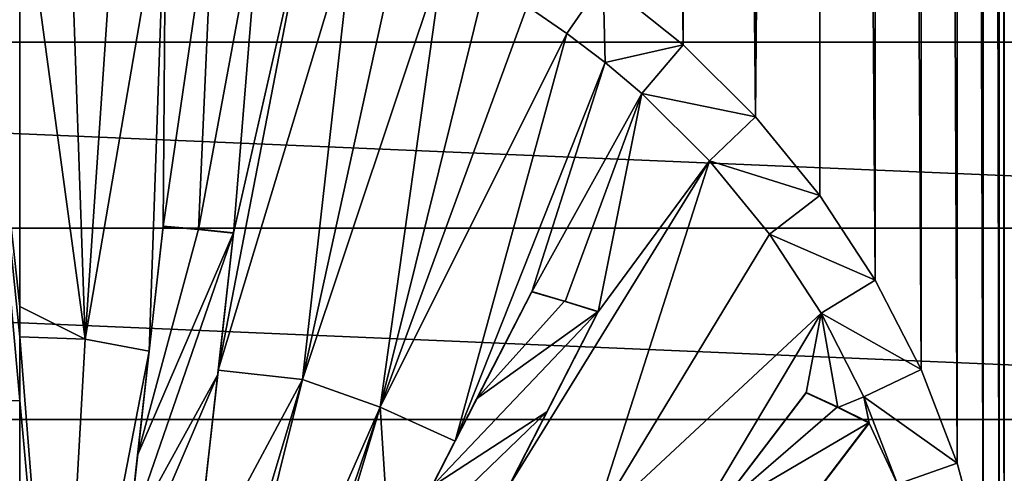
# Model space of a CAD drawing. Header units: metres. Extents: x -24 to 72, y -247 to 22.
# Tile 178 of 256: x 0 to 4.32, y -221 to -219.02. Entities that reach past the tile are written whole.
import ezdxf

# ---------------------------------------------------------------- set-up
doc = ezdxf.new("R2010")
doc.units = ezdxf.units.M
doc.layers.add('solid_509589_MEDIA_SW0001', color=7, linetype='CONTINUOUS')

msp = doc.modelspace()

# ---------------------------------------------------------------- linework, layer by layer
at = {"layer": 'solid_509589_MEDIA_SW0001'}
for points in [[(4.317758, -163.260071, 308.704041), (4.317678, -184.356857, 309.072296), (5.328434, -234.871323, 309.948792)], [(4.317678, -184.356857, 309.072296), (4.294591, -184.793213, 309.080017), (4.317534, -222.251083, 309.733734)], [(4.317678, -184.356857, 309.072296), (4.317534, -222.251083, 309.733734), (5.328434, -234.871323, 309.948792)], [(4.294591, -184.793213, 309.080017), (4.225668, -185.225128, 309.087891), (4.294472, -221.814835, 309.726227)], [(4.294591, -184.793213, 309.080017), (4.294472, -221.814835, 309.726227), (4.317534, -222.251083, 309.733734)], [(4.225668, -185.225128, 309.087891), (4.111388, -185.648193, 309.095764), (4.225501, -221.382584, 309.718994)], [(4.225668, -185.225128, 309.087891), (4.225501, -221.382584, 309.718994), (4.294472, -221.814835, 309.726227)], [(4.111388, -185.648193, 309.095764), (3.952743, -186.058289, 309.103638), (4.111259, -220.95961, 309.712128)], [(4.111388, -185.648193, 309.095764), (4.111259, -220.95961, 309.712128), (4.225501, -221.382584, 309.718994)], [(3.952743, -186.058289, 309.103638), (3.751201, -186.450653, 309.111328), (3.952552, -220.549408, 309.705658)], [(3.952743, -186.058289, 309.103638), (3.952552, -220.549408, 309.705658), (4.111259, -220.95961, 309.712128)], [(3.751201, -186.450653, 309.111328), (3.508497, -186.821426, 309.118744), (3.751068, -220.157074, 309.699646)], [(3.751201, -186.450653, 309.111328), (3.751068, -220.157074, 309.699646), (3.952552, -220.549408, 309.705658)], [(3.508497, -186.821426, 309.118744), (3.227167, -219.441757, 309.689148), (3.508469, -219.786453, 309.694153)], [(3.508497, -186.821426, 309.118744), (3.227167, -187.166046, 309.125793), (3.227167, -219.441757, 309.689148)], [(3.508497, -186.821426, 309.118744), (3.508469, -219.786453, 309.694153), (3.751068, -220.157074, 309.699646)], [(3.227167, -187.166046, 309.125793), (2.909682, -187.481018, 309.132355), (3.227167, -219.441757, 309.689148)], [(2.909682, -187.481018, 309.132355), (2.559543, -187.762283, 309.138306), (2.909562, -219.126663, 309.684723)], [(2.909682, -187.481018, 309.132355), (2.909562, -219.126663, 309.684723), (3.227167, -219.441757, 309.689148)], [(2.559543, -187.762283, 309.138306), (2.559268, -218.845184, 309.680878), (2.909562, -219.126663, 309.684723)], [(-9.46447, -219.114075, 271.534576), (-9.107846, -218.325272, 271.520813), (9.46447, -219.114075, 271.534576)], [(-9.107846, -218.325272, 271.520813), (9.107846, -218.325272, 271.520813), (9.46447, -219.114075, 271.534576)], [(0.000309, -220.273178, 309.862946), (0.000295, -218.305054, 309.688629), (-0.213895, -218.310623, 309.688751)], [(0.00031, -220.406326, 309.871368), (-0.213895, -218.310623, 309.688751), (0.000311, -220.684967, 309.887573)], [(-0.186552, -220.692291, 309.887604), (0.000311, -220.684967, 309.887573), (-0.213895, -218.310623, 309.688751)], [(0.000309, -220.273178, 309.862946), (-0.213895, -218.310623, 309.688751), (0.00031, -220.406326, 309.871368)], [(0.287843, -220.416153, 309.870911), (0.214582, -218.310638, 309.68866), (0.000295, -218.305054, 309.688629)], [(0.000309, -220.273178, 309.862946), (0.287843, -220.416153, 309.870911), (0.000295, -218.305054, 309.688629)], [(0.287843, -220.416153, 309.870911), (0.428611, -218.327332, 309.688843), (0.214582, -218.310638, 309.68866)], [(0.287843, -220.416153, 309.870911), (0.641679, -218.355118, 309.689178), (0.428611, -218.327332, 309.688843)], [(0.568334, -220.469421, 309.87088), (0.641679, -218.355118, 309.689178), (0.287843, -220.416153, 309.870911)], [(0.629322, -219.922791, 309.833923), (0.641679, -218.355118, 309.689178), (0.568334, -220.469421, 309.87088)], [(0.629322, -219.922791, 309.833923), (0.852743, -218.393875, 309.689636), (0.641679, -218.355118, 309.689178)], [(0.629322, -219.922791, 309.833923), (0.783784, -219.93602, 309.832245), (0.852743, -218.393875, 309.689636)], [(0.783784, -219.93602, 309.832245), (1.061166, -218.443451, 309.690247), (0.852743, -218.393875, 309.689636)], [(0.783784, -219.93602, 309.832245), (0.937979, -219.952133, 309.8302), (1.061166, -218.443451, 309.690247)], [(0.937979, -219.952133, 309.8302), (1.266318, -218.503723, 309.69101), (1.061166, -218.443451, 309.690247)], [(0.871055, -220.551956, 309.87088), (1.467787, -218.574463, 309.691895), (1.266318, -218.503723, 309.69101)], [(0.937979, -219.952133, 309.8302), (0.871055, -220.551956, 309.87088), (1.266318, -218.503723, 309.69101)], [(1.240522, -220.592941, 309.8638), (1.467787, -218.574463, 309.691895), (0.871055, -220.551956, 309.87088)], [(1.240522, -220.592941, 309.8638), (1.665002, -218.655457, 309.692963), (1.467787, -218.574463, 309.691895)], [(1.240522, -220.592941, 309.8638), (1.857407, -218.74649, 309.694122), (1.665002, -218.655457, 309.692963)], [(1.580742, -220.713882, 309.859009), (1.857407, -218.74649, 309.694122), (1.240522, -220.592941, 309.8638)], [(1.580742, -220.713882, 309.859009), (2.044411, -218.847183, 309.695465), (1.857407, -218.74649, 309.694122)], [(1.580742, -220.713882, 309.859009), (2.225433, -218.957214, 309.69693), (2.044411, -218.847183, 309.695465)], [(2.225433, -218.957214, 309.69693), (2.399901, -219.076141, 309.698517), (2.559268, -218.845184, 309.680878)], [(2.399901, -219.076141, 309.698517), (2.567521, -219.203735, 309.700256), (2.559268, -218.845184, 309.680878)], [(2.567521, -219.203735, 309.700256), (2.909562, -219.126663, 309.684723), (2.559268, -218.845184, 309.680878)], [(1.580742, -220.713882, 309.859009), (2.399901, -219.076141, 309.698517), (2.225433, -218.957214, 309.69693)], [(1.90965, -220.863663, 309.853058), (2.399901, -219.076141, 309.698517), (1.580742, -220.713882, 309.859009)], [(1.90965, -220.863663, 309.853058), (2.567521, -219.203735, 309.700256), (2.399901, -219.076141, 309.698517)], [(-9.752889, -219.930267, 271.548828), (-9.46447, -219.114075, 271.534576), (9.752889, -219.930267, 271.548828)], [(-9.46447, -219.114075, 271.534576), (9.46447, -219.114075, 271.534576), (9.752889, -219.930267, 271.548828)], [(2.567521, -219.203735, 309.700256), (2.727839, -219.3396, 309.702118), (2.909562, -219.126663, 309.684723)], [(2.727839, -219.3396, 309.702118), (3.227167, -219.441757, 309.689148), (2.909562, -219.126663, 309.684723)], [(2.245383, -220.209, 309.797943), (2.567521, -219.203735, 309.700256), (1.90965, -220.863663, 309.853058)], [(2.245383, -220.209, 309.797943), (2.727839, -219.3396, 309.702118), (2.567521, -219.203735, 309.700256)], [(2.245383, -220.209, 309.797943), (2.391802, -220.251694, 309.792572), (2.727839, -219.3396, 309.702118)], [(2.391802, -220.251694, 309.792572), (2.537431, -220.297089, 309.786896), (2.727839, -219.3396, 309.702118)], [(2.537431, -220.297089, 309.786896), (3.024832, -219.634247, 309.706268), (2.727839, -219.3396, 309.702118)], [(2.727839, -219.3396, 309.702118), (3.024832, -219.634247, 309.706268), (3.227167, -219.441757, 309.689148)], [(3.024832, -219.634247, 309.706268), (3.508469, -219.786453, 309.694153), (3.227167, -219.441757, 309.689148)], [(2.511786, -221.23645, 309.838257), (3.024832, -219.634247, 309.706268), (2.151792, -221.049057, 309.85025)], [(2.537431, -220.297089, 309.786896), (2.151792, -221.049057, 309.85025), (3.024832, -219.634247, 309.706268)], [(2.511786, -221.23645, 309.838257), (3.287683, -219.95639, 309.710938), (3.024832, -219.634247, 309.706268)], [(3.024832, -219.634247, 309.706268), (3.287683, -219.95639, 309.710938), (3.508469, -219.786453, 309.694153)], [(3.287683, -219.95639, 309.710938), (3.751068, -220.157074, 309.699646), (3.508469, -219.786453, 309.694153)], [(-9.971068, -220.768066, 271.563446), (-9.752889, -219.930267, 271.548828), (9.971068, -220.768066, 271.563446)], [(-9.752889, -219.930267, 271.548828), (9.752889, -219.930267, 271.548828), (9.971068, -220.768066, 271.563446)], [(0.629338, -219.921036, 309.934082), (0.568334, -220.469421, 309.87088), (0.517293, -220.925354, 309.996948)], [(0.783755, -219.934265, 309.932404), (0.629338, -219.921036, 309.934082), (0.517293, -220.925354, 309.996948)], [(0.629338, -219.921036, 309.934082), (0.629322, -219.922791, 309.833923), (0.568334, -220.469421, 309.87088)], [(0.783755, -219.934265, 309.932404), (0.629322, -219.922791, 309.833923), (0.629338, -219.921036, 309.934082)], [(0.783755, -219.934265, 309.932404), (0.783784, -219.93602, 309.832245), (0.629322, -219.922791, 309.833923)], [(0.937994, -219.950378, 309.930359), (0.517293, -220.925354, 309.996948), (0.477487, -221.282257, 310.013367)], [(0.868756, -220.570953, 309.972198), (0.937994, -219.950378, 309.930359), (0.477487, -221.282257, 310.013367)], [(0.937994, -219.950378, 309.930359), (0.783755, -219.934265, 309.932404), (0.517293, -220.925354, 309.996948)], [(0.937994, -219.950378, 309.930359), (0.783784, -219.93602, 309.832245), (0.783755, -219.934265, 309.932404)], [(0.937994, -219.950378, 309.930359), (0.937979, -219.952133, 309.8302), (0.783784, -219.93602, 309.832245)], [(0.868756, -220.570953, 309.972198), (0.937979, -219.952133, 309.8302), (0.937994, -219.950378, 309.930359)], [(0.868756, -220.570953, 309.972198), (0.871055, -220.551956, 309.87088), (0.937979, -219.952133, 309.8302)], [(2.511786, -221.23645, 309.838257), (3.514158, -220.302536, 309.716095), (3.287683, -219.95639, 309.710938)], [(3.287683, -219.95639, 309.710938), (3.514158, -220.302536, 309.716095), (3.751068, -220.157074, 309.699646)], [(3.514158, -220.302536, 309.716095), (3.952552, -220.549408, 309.705658), (3.751068, -220.157074, 309.699646)], [(2.245398, -220.20726, 309.898193), (2.245383, -220.209, 309.797943), (1.90965, -220.863663, 309.853058)], [(2.245398, -220.20726, 309.898193), (1.90965, -220.863663, 309.853058), (2.004044, -220.677856, 309.939026)], [(2.389887, -220.249374, 309.892914), (2.245398, -220.20726, 309.898193), (2.004044, -220.677856, 309.939026)], [(2.389887, -220.249374, 309.892914), (2.245383, -220.209, 309.797943), (2.245398, -220.20726, 309.898193)], [(2.389887, -220.249374, 309.892914), (2.391802, -220.251694, 309.792572), (2.245383, -220.209, 309.797943)], [(0.000309, -220.273178, 309.862946), (0.00031, -220.406326, 309.871368), (0.287843, -220.416153, 309.870911)], [(2.537447, -220.295334, 309.887177), (2.389887, -220.249374, 309.892914), (2.004044, -220.677856, 309.939026)], [(2.537447, -220.295334, 309.887177), (2.391802, -220.251694, 309.792572), (2.389887, -220.249374, 309.892914)], [(2.537447, -220.295334, 309.887177), (2.537431, -220.297089, 309.786896), (2.391802, -220.251694, 309.792572)], [(2.537447, -220.295334, 309.887177), (2.004044, -220.677856, 309.939026), (1.805999, -221.064102, 309.96756)], [(2.31178, -220.735336, 309.926239), (2.537447, -220.295334, 309.887177), (1.805999, -221.064102, 309.96756)], [(2.31178, -220.735336, 309.926239), (2.151792, -221.049057, 309.85025), (2.537431, -220.297089, 309.786896)], [(2.31178, -220.735336, 309.926239), (2.537431, -220.297089, 309.786896), (2.537447, -220.295334, 309.887177)], [(2.791255, -221.513779, 309.831085), (3.514158, -220.302536, 309.716095), (2.511786, -221.23645, 309.838257)], [(3.449584, -220.651306, 309.742462), (3.514158, -220.302536, 309.716095), (2.791255, -221.513779, 309.831085)], [(3.449584, -220.651306, 309.742462), (3.58831, -220.7164, 309.734283), (3.514158, -220.302536, 309.716095)], [(3.514158, -220.302536, 309.716095), (3.702059, -220.668701, 309.72168), (3.952552, -220.549408, 309.705658)], [(3.58831, -220.7164, 309.734283), (3.702059, -220.668701, 309.72168), (3.514158, -220.302536, 309.716095)], [(0.00031, -220.406326, 309.871368), (0.000311, -220.684967, 309.887573), (0.169263, -222.523056, 309.947632)], [(0.287843, -220.416153, 309.870911), (0.00031, -220.406326, 309.871368), (0.169263, -222.523056, 309.947632)], [(0.568334, -220.469421, 309.87088), (0.287843, -220.416153, 309.870911), (0.169263, -222.523056, 309.947632)], [(0.472277, -221.330582, 309.915314), (0.568334, -220.469421, 309.87088), (0.169263, -222.523056, 309.947632)], [(0.517293, -220.925354, 309.996948), (0.568334, -220.469421, 309.87088), (0.472277, -221.330582, 309.915314)], [(0.868756, -220.570953, 309.972198), (0.477487, -221.282257, 310.013367), (0.446736, -221.558014, 310.023987)], [(0.815449, -221.048843, 309.998016), (0.868756, -220.570953, 309.972198), (0.446736, -221.558014, 310.023987)], [(1.240522, -220.592941, 309.8638), (0.871055, -220.551956, 309.87088), (0.768273, -221.47345, 309.916229)], [(0.787556, -221.298935, 310.009338), (0.768273, -221.47345, 309.916229), (0.871055, -220.551956, 309.87088)], [(0.787556, -221.298935, 310.009338), (0.871055, -220.551956, 309.87088), (0.815449, -221.048843, 309.998016)], [(0.815449, -221.048843, 309.998016), (0.871055, -220.551956, 309.87088), (0.868756, -220.570953, 309.972198)], [(3.702059, -220.668701, 309.72168), (4.111259, -220.95961, 309.712128), (3.952552, -220.549408, 309.705658)], [(1.240522, -220.592941, 309.8638), (0.645532, -222.57431, 309.943451), (0.729412, -222.646378, 309.942688)], [(1.240522, -220.592941, 309.8638), (0.768273, -221.47345, 309.916229), (0.645532, -222.57431, 309.943451)], [(1.580742, -220.713882, 309.859009), (1.240522, -220.592941, 309.8638), (0.729412, -222.646378, 309.942688)], [(3.4496, -220.649551, 309.842865), (3.449584, -220.651306, 309.742462), (2.791255, -221.513779, 309.831085)], [(3.4496, -220.649551, 309.842865), (2.791255, -221.513779, 309.831085), (3.044863, -221.179733, 309.900604)], [(3.585697, -220.713394, 309.834869), (3.4496, -220.649551, 309.842865), (3.044863, -221.179733, 309.900604)], [(3.585697, -220.713394, 309.834869), (3.449584, -220.651306, 309.742462), (3.4496, -220.649551, 309.842865)], [(3.585697, -220.713394, 309.834869), (3.58831, -220.7164, 309.734283), (3.449584, -220.651306, 309.742462)], [(-0.372269, -220.714218, 309.887573), (0.000305, -223.072372, 309.950348), (-0.186552, -220.692291, 309.887604)], [(-0.186552, -220.692291, 309.887604), (0.000309, -222.247345, 309.944092), (0.000311, -220.684967, 309.887573)], [(-0.186552, -220.692291, 309.887604), (0.000305, -223.072372, 309.950348), (0.000307, -222.659851, 309.949249)], [(-0.186552, -220.692291, 309.887604), (0.000307, -222.659851, 309.949249), (0.000308, -222.516266, 309.947906)], [(-0.186552, -220.692291, 309.887604), (0.000308, -222.516266, 309.947906), (0.000309, -222.247345, 309.944092)], [(0.000311, -220.684967, 309.887573), (0.000309, -222.247345, 309.944092), (0.169263, -222.523056, 309.947632)], [(2.004044, -220.677856, 309.939026), (1.90965, -220.863663, 309.853058), (1.805999, -221.064102, 309.96756)], [(3.58831, -220.7164, 309.734283), (3.725837, -220.784058, 309.7258), (3.702059, -220.668701, 309.72168)], [(3.702059, -220.668701, 309.72168), (3.849855, -221.051285, 309.727722), (4.111259, -220.95961, 309.712128)], [(3.725837, -220.784058, 309.7258), (3.849855, -221.051285, 309.727722), (3.702059, -220.668701, 309.72168)], [(-0.529198, -220.814667, 309.891235), (0.000305, -223.072372, 309.950348), (-0.372269, -220.714218, 309.887573)], [(1.580742, -220.713882, 309.859009), (0.729412, -222.646378, 309.942688), (0.90165, -222.718704, 309.939789)], [(1.005641, -222.627548, 309.936737), (1.580742, -220.713882, 309.859009), (0.90165, -222.718704, 309.939789)], [(1.005641, -222.627548, 309.936737), (1.625873, -221.417191, 309.889465), (1.580742, -220.713882, 309.859009)], [(1.625873, -221.417191, 309.889465), (1.90965, -220.863663, 309.853058), (1.580742, -220.713882, 309.859009)], [(2.31178, -220.735336, 309.926239), (1.805999, -221.064102, 309.96756), (1.645622, -221.376953, 309.987305)], [(2.125036, -221.099533, 309.954132), (2.31178, -220.735336, 309.926239), (1.645622, -221.376953, 309.987305)], [(2.125036, -221.099533, 309.954132), (2.151792, -221.049057, 309.85025), (2.31178, -220.735336, 309.926239)], [(3.585697, -220.713394, 309.834869), (3.044863, -221.179733, 309.900604), (3.725853, -220.782303, 309.826263)], [(3.585697, -220.713394, 309.834869), (3.725853, -220.782303, 309.826263), (3.58831, -220.7164, 309.734283)], [(3.725853, -220.782303, 309.826263), (3.725837, -220.784058, 309.7258), (3.58831, -220.7164, 309.734283)], [(-10.117385, -221.621246, 271.578339), (-9.971068, -220.768066, 271.563446), (10.117385, -221.621246, 271.578339)], [(-9.971068, -220.768066, 271.563446), (9.971068, -220.768066, 271.563446), (10.117385, -221.621246, 271.578339)], [(3.725837, -220.784058, 309.7258), (3.002759, -221.731339, 309.823486), (3.849855, -221.051285, 309.727722)], [(3.033032, -221.689941, 309.920319), (3.002759, -221.731339, 309.823486), (3.725837, -220.784058, 309.7258)], [(3.033032, -221.689941, 309.920319), (3.725837, -220.784058, 309.7258), (3.340708, -221.286804, 309.882416)], [(3.044863, -221.179733, 309.900604), (3.340708, -221.286804, 309.882416), (3.725853, -220.782303, 309.826263)], [(3.340708, -221.286804, 309.882416), (3.725837, -220.784058, 309.7258), (3.725853, -220.782303, 309.826263)], [(-0.48021, -221.253876, 309.912231), (0.000305, -223.072372, 309.950348), (-0.529198, -220.814667, 309.891235)], [(1.805999, -221.064102, 309.96756), (1.90965, -220.863663, 309.853058), (1.625873, -221.417191, 309.889465)], [(0.517293, -220.925354, 309.996948), (0.472277, -221.330582, 309.915314), (0.477487, -221.282257, 310.013367)], [(3.849855, -221.051285, 309.727722), (4.225501, -221.382584, 309.718994), (4.111259, -220.95961, 309.712128)]]:
    msp.add_3dface(points, dxfattribs=at)

doc.saveas('drawing.dxf')
